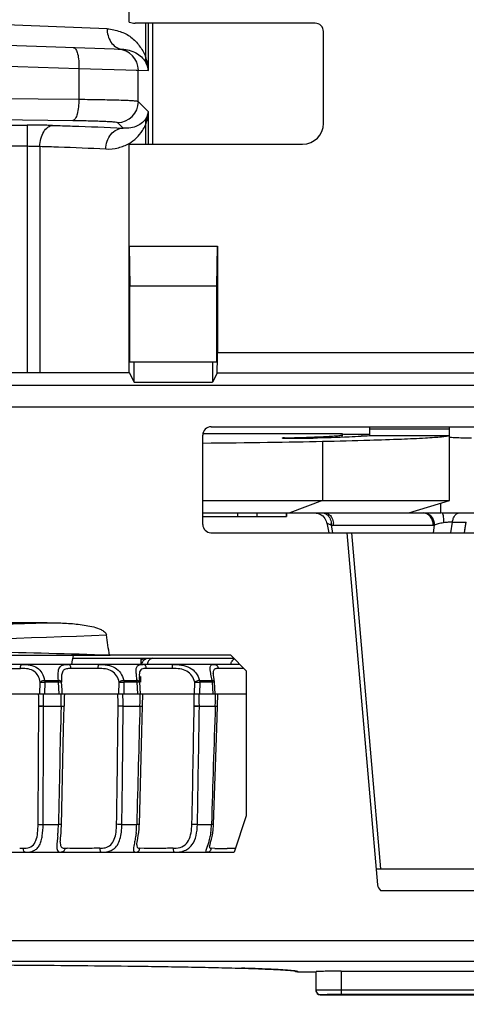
# Model space of a CAD drawing. Header units: millimetres. Extents: x 0 to 210, y 0 to 297.
# Tile 10 of 38: x 126.59 to 130.87, y 97.4 to 106.84. Entities that reach past the tile are written whole.
import ezdxf
from ezdxf.enums import TextEntityAlignment as Align

# ---------------------------------------------------------------- set-up
doc = ezdxf.new("R2010")
doc.units = ezdxf.units.MM
doc.header["$LTSCALE"] = 19.36
doc.layers.get('0').update_dxf_attribs({"linetype": 'CONTINUOUS'})
doc.layers.add('Z_DIM_2D', color=7, linetype='CONTINUOUS')
doc.styles.add('TEXTSTYLE_3', font='arial.ttf')
doc.dimstyles.new('DIMSTYLE_3', dxfattribs={"dimtxt": 2.1, "dimasz": 3.5, "dimexe": 1.5, "dimexo": 0, "dimgap": 0.525, "dimtad": 1, "dimlfac": 2.5, "dimdsep": 46, "dimtxsty": 'TEXTSTYLE_3', "dimblk": '_FILLED', "dimblk1": '_FILLED', "dimblk2": '_FILLED', "dimcen": 0.09, "dimclrt": 5, "dimazin": 2, "dimtp": 0.5, "dimtm": 0.5, "dimtfac": 1, "dimtofl": 0, "dimtmove": 0, "dimatfit": 3, "dimldrblk": '_FILLED', "dimfxl": 0, "dimtolj": 1, "dimarcsym": 0})

# ---------------------------------------------------------------- blocks, each defined once
blk = doc.blocks.new('*D4')
at = {"layer": 'Z_DIM_2D', "color": 2, "linetype": 'Continuous', "transparency": 16777216}
for p, q in [((132.9096, 104.9135), (132.9096, 89.9506)), ((40.576, 97.9067), (40.576, 89.9506)), ((40.576, 91.4506), (86.7428, 91.4506)), ((132.9096, 91.4506), (86.7428, 91.4506))]:
    blk.add_line(p, q, dxfattribs=at)
at = {"layer": 'Z_DIM_2D', "color": 5, "linetype": 'Continuous', "transparency": 16777216, "style": 'TEXTSTYLE_3'}
blk.add_text('230', height=2.1, dxfattribs=at).set_placement((86.7428, 91.9756), align=Align.CENTER)
blk = doc.blocks.new('_FILLED')
at = {"color": 0, "linetype": 'ByBlock'}
blk.add_solid([(0, 0), (-1, 0.125), (-1, -0.125)], dxfattribs=at)
blk = doc.blocks.new('_NONE')

msp = doc.modelspace()

# ---------------------------------------------------------------- linework, layer by layer
at = {"color": 7, "linetype": 'Continuous'}
for p, q in [((127.6368, 106.8145), (127.6368, 113.3342)), ((129.4194, 106.8043), (127.693, 106.8046)), ((127.8584, 106.8046), (127.8584, 105.6442)), ((129.4997, 105.8442), (129.4997, 106.7242)), ((127.5852, 106.5522), (125.1184, 106.6384)), ((127.1538, 106.3692), (127.7173, 106.3541)), ((127.7037, 106.3546), (127.7173, 106.3541)), ((127.7173, 106.3541), (127.7237, 106.3538)), ((127.6367, 105.6442), (129.2997, 105.6442)), ((127.6367, 103.4542), (127.6367, 105.6442)), ((127.6367, 104.6666), (128.4825, 104.6666)), ((127.6367, 104.6666), (127.6416, 104.2844)), ((128.4777, 104.2844), (128.4825, 104.6666)), ((128.4825, 104.6666), (128.4825, 103.6474)), ((127.6416, 104.2844), (128.4777, 104.2844)), ((127.6416, 103.5582), (127.6416, 104.2844)), ((128.4777, 103.5582), (128.4777, 104.2844)), ((127.6416, 103.5582), (128.4777, 103.5582)), ((127.6825, 103.3627), (127.6825, 103.5582)), ((128.4367, 103.5582), (128.4367, 103.3627)), ((125.6584, 103.4542), (127.6367, 103.4542)), ((127.6367, 103.4542), (127.6825, 103.3627)), ((128.4791, 103.4475), (128.4367, 103.3627)), ((127.6825, 103.3627), (128.4367, 103.3627)), ((128.4209, 102.9342), (132.91, 102.9342)), ((129.9399, 102.9342), (129.9399, 102.8684)), ((130.7088, 102.2284), (130.7088, 102.9342)), ((128.3414, 102.8684), (129.6778, 102.8684)), ((128.3414, 101.9977), (128.3414, 102.8548)), ((129.6778, 102.8684), (129.6775, 102.8608)), ((129.6815, 102.8581), (129.6775, 102.8608)), ((129.6802, 102.8332), (129.6815, 102.8581)), ((129.9399, 102.8596), (129.8708, 102.8596)), ((129.9399, 102.8684), (129.9409, 102.8506)), ((129.9409, 102.8506), (130.7088, 102.8506)), ((129.941, 102.8481), (129.9409, 102.8506)), ((129.1507, 102.8246), (129.1703, 102.8243)), ((128.3414, 102.2283), (130.7088, 102.2284)), ((130.3178, 102.1084), (130.7088, 102.2257)), ((130.6247, 102.1084), (130.6263, 102.2009)), ((128.3414, 102.1084), (130.6248, 102.1084)), ((129.1458, 102.1084), (129.1458, 102.0743)), ((129.4792, 102.0884), (129.4922, 102.0785)), ((130.6318, 102.1084), (132.7167, 102.1084)), ((128.3414, 102.0743), (129.1458, 102.0743)), ((129.5304, 102.0129), (129.5502, 101.9183)), ((129.5982, 101.9906), (130.2906, 101.9904)), ((128.4208, 101.9183), (132.83, 101.9183)), ((129.7229, 101.9183), (130.0183, 98.5417)), ((126.8477, 101.0552), (123.389, 101.0552)), ((121.6269, 100.7423), (127.4473, 100.7423)), ((127.0964, 100.7143), (128.6379, 100.7143)), ((127.4473, 100.7423), (127.4528, 100.7423)), ((128.6099, 100.7423), (127.4529, 100.7423)), ((127.7514, 100.6507), (127.7525, 100.7143)), ((127.7984, 100.7081), (127.7895, 100.7037)), ((128.7584, 100.5938), (128.6099, 100.7423)), ((128.6979, 100.6543), (121.5388, 100.6543)), ((128.4424, 100.5703), (128.4424, 100.5702)), ((128.7584, 100.5938), (128.7584, 99.2013)), ((126.9643, 100.3743), (126.9584, 100.4846)), ((126.9917, 100.4111), (126.9879, 100.4845)), ((127.7196, 100.3743), (127.7133, 100.4846)), ((127.7477, 100.5142), (127.7354, 100.5142)), ((127.7446, 100.3743), (127.7384, 100.4848)), ((127.7474, 100.4847), (127.7479, 100.5378)), ((128.4414, 100.4848), (128.4343, 100.4846)), ((128.441, 100.3743), (128.4343, 100.4846)), ((128.4548, 100.4889), (128.4474, 100.5322)), ((128.4619, 100.3743), (128.4552, 100.485)), ((126.9937, 100.3743), (126.9917, 100.4111)), ((121.4784, 100.3743), (128.7584, 100.3743)), ((127.7642, 100.2536), (127.7667, 100.3743)), ((128.4829, 100.2536), (128.4852, 100.3743)), ((126.8152, 100.2543), (126.8019, 100.2542)), ((126.8152, 100.2543), (126.9823, 100.2543)), ((127.0065, 100.0362), (127.0116, 100.2537)), ((127.5783, 100.2543), (127.5652, 100.2542)), ((127.5783, 100.2543), (127.7392, 100.2543)), ((127.7573, 100.0128), (127.7642, 100.2536)), ((128.3093, 100.2543), (128.2966, 100.2542)), ((128.3093, 100.2543), (128.4621, 100.2543)), ((128.4758, 100.0424), (128.4829, 100.2536)), ((127.7334, 99.1208), (127.7573, 100.0128)), ((128.4464, 99.1205), (128.4758, 100.0424)), ((128.7584, 99.2013), (128.6427, 98.8542)), ((126.9753, 98.9535), (126.9753, 98.9533)), ((127.7096, 98.926), (127.7096, 98.9259)), ((128.4065, 98.909), (128.4065, 98.9088)), ((121.594, 98.8542), (128.6427, 98.8542)), ((130.0049, 98.6943), (132.6592, 98.6943)), ((132.4086, 98.0032), (93.3451, 98.0026)), ((129.2584, 97.7057), (129.429, 97.7057)), ((129.429, 97.5285), (129.429, 97.7084)), ((129.669, 97.7126), (132.703, 97.7126)), ((129.469, 97.4857), (132.83, 97.4857))]:
    msp.add_line(p, q, dxfattribs=at)
at = {"color": 9, "linetype": 'Continuous'}
for p, q in [((127.4239, 106.7521), (125.1192, 106.8385)), ((127.7926, 106.8046), (127.7926, 106.4871)), ((127.8207, 106.3512), (127.8207, 106.8046)), ((126.2908, 106.3993), (127.1538, 106.3692)), ((127.1538, 106.3692), (127.1538, 106.072)), ((127.7237, 106.3538), (127.8207, 106.3512)), ((127.7237, 106.0526), (127.7237, 106.3538)), ((127.1538, 106.072), (126.2908, 106.081)), ((127.8207, 105.9557), (127.7237, 106.0526)), ((127.8207, 105.6442), (127.8207, 105.9557)), ((126.2334, 105.8811), (127.0963, 105.8721)), ((125.1195, 105.8269), (126.6582, 105.8269)), ((126.6582, 105.8269), (126.6582, 103.4542)), ((127.5239, 105.8528), (127.578, 105.7987)), ((127.7926, 105.8287), (127.7926, 105.6442)), ((125.1184, 105.6271), (126.6582, 105.6271)), ((126.7795, 105.6242), (126.7795, 103.4542)), ((128.4825, 103.6474), (132.8656, 103.6474)), ((132.6589, 103.4475), (128.4791, 103.4475)), ((126.0482, 103.3336), (132.4054, 103.3336)), ((126.0529, 103.1265), (132.4054, 103.1265)), ((129.8698, 102.8422), (129.8707, 102.8596)), ((129.9399, 102.9152), (130.7088, 102.9152)), ((129.4893, 102.795), (129.4893, 102.2283)), ((129.4893, 102.2283), (129.1769, 102.1083)), ((128.6784, 102.0743), (128.6784, 102.1084)), ((128.8604, 102.1084), (128.8604, 102.0743)), ((129.1411, 102.1084), (129.1411, 102.0743)), ((129.5911, 101.9182), (129.5762, 101.991)), ((129.5763, 101.9911), (129.5982, 101.9906)), ((130.2906, 101.9904), (130.5537, 101.9904)), ((130.563, 101.9904), (130.5532, 101.9183)), ((130.5537, 101.9904), (130.563, 101.9904)), ((130.7224, 101.9183), (130.7363, 102.0194)), ((130.7363, 102.0194), (130.8699, 102.0194)), ((130.8532, 101.9182), (130.8699, 102.0194)), ((130.8571, 101.9472), (130.8699, 102.0194)), ((130.0496, 98.6943), (129.771, 101.9183)), ((126.3273, 100.6164), (126.5935, 100.6164)), ((127.336, 100.6164), (127.077, 100.6164)), ((127.8252, 100.6164), (127.8012, 100.6164)), ((128.0489, 100.6164), (127.8252, 100.6164)), ((128.7237, 100.6164), (128.4905, 100.6164)), ((126.7785, 100.3743), (126.7816, 100.4846)), ((126.826, 100.4846), (126.8231, 100.3743)), ((126.825, 100.5005), (126.9574, 100.5005)), ((126.9584, 100.4846), (126.826, 100.4846)), ((126.9585, 100.4846), (126.9575, 100.5001)), ((127.537, 100.3743), (127.5394, 100.4846)), ((127.5857, 100.4846), (127.5836, 100.3743)), ((127.5842, 100.5005), (127.7117, 100.5005)), ((127.7133, 100.4846), (127.5857, 100.4846)), ((128.264, 100.3743), (128.2657, 100.4846)), ((128.3112, 100.5005), (128.4323, 100.5005)), ((128.3132, 100.4846), (128.3119, 100.3743)), ((128.4343, 100.4846), (128.3132, 100.4846)), ((128.4323, 100.5005), (128.4205, 100.5617)), ((126.9822, 100.2543), (126.983, 100.2931)), ((126.983, 100.2931), (126.9834, 100.3129)), ((126.9834, 100.3129), (126.9838, 100.3331)), ((126.9838, 100.3331), (126.9847, 100.3743)), ((127.7392, 100.2543), (127.7399, 100.2931)), ((127.7399, 100.2931), (127.7403, 100.3129)), ((127.7403, 100.3129), (127.7408, 100.3331)), ((127.7408, 100.3331), (127.7416, 100.3743)), ((128.462, 100.2543), (128.4627, 100.2931)), ((128.4627, 100.2931), (128.4631, 100.3129)), ((128.4631, 100.3129), (128.4635, 100.3331)), ((128.4635, 100.3331), (128.4643, 100.3743)), ((126.7692, 100.2537), (126.7693, 100.2594)), ((126.8152, 100.2543), (126.8151, 100.2594)), ((127.53, 100.2537), (127.5301, 100.2587)), ((127.5783, 100.2543), (127.5782, 100.2594)), ((128.2594, 100.2537), (128.2596, 100.2591)), ((128.3093, 100.2543), (128.3092, 100.2594)), ((126.8099, 99.1197), (126.9574, 99.1197)), ((127.5662, 99.1197), (127.7083, 99.1197)), ((128.2905, 99.1197), (128.4254, 99.1197)), ((127.3542, 98.8916), (127.3176, 98.8913)), ((127.7801, 98.8911), (127.7373, 98.8916)), ((128.0585, 98.8916), (128.0209, 98.8913)), ((128.4574, 98.8911), (128.4222, 98.8916)), ((128.6107, 98.891), (128.5747, 98.8909)), ((128.6549, 98.8911), (128.6107, 98.891)), ((130.0472, 98.487), (132.3758, 98.487)), ((93.3451, 97.8105), (132.4087, 97.8105)), ((129.669, 97.7126), (129.669, 97.492)), ((129.469, 97.4857), (129.469, 97.4885)), ((132.8244, 97.532), (129.669, 97.532)), ((129.669, 97.492), (132.8237, 97.492))]:
    msp.add_line(p, q, dxfattribs=at)
at = {"color": 7, "linetype": 'Continuous'}
for points in [[(129.4129, 102.1084), (129.4311, 102.107), (129.4485, 102.103), (129.4646, 102.0967), (129.4792, 102.0884)], [(129.4922, 102.0785), (129.5034, 102.0673), (129.5127, 102.055), (129.5202, 102.0421), (129.5259, 102.0288), (129.5299, 102.0154), (129.5304, 102.0128)], [(127.7895, 100.7037), (127.7815, 100.6983), (127.7744, 100.6923), (127.7682, 100.6857), (127.763, 100.6786), (127.7586, 100.6713), (127.7552, 100.6638), (127.7527, 100.6562), (127.7522, 100.6543)], [(127.7643, 100.7089), (127.7558, 100.705), (127.7523, 100.7028)], [(128.4474, 100.5322), (128.445, 100.5473), (128.4433, 100.56), (128.4424, 100.5703)], [(127.7382, 100.4867), (127.7371, 100.4974), (127.7352, 100.5162), (127.7339, 100.5329), (127.7336, 100.5379)], [(126.9826, 99.0408), (126.985, 99.0746), (126.9866, 99.1109), (127.0065, 100.0362)], [(127.7096, 98.926), (127.7097, 98.9282), (127.7106, 98.9371), (127.7125, 98.9498), (127.7154, 98.9664), (127.7191, 98.9875), (127.7234, 99.013), (127.7276, 99.0433), (127.7311, 99.0771), (127.7331, 99.1125), (127.7334, 99.1208)], [(128.4199, 98.9592), (128.4255, 98.9798), (128.4316, 99.005), (128.4378, 99.0362), (128.4429, 99.0717), (128.4459, 99.1096), (128.4464, 99.1205)], [(126.9753, 98.9533), (126.9758, 98.9648), (126.9774, 98.9853), (126.9826, 99.0408)], [(128.4065, 98.909), (128.4065, 98.9095), (128.407, 98.9126), (128.4086, 98.9193), (128.4113, 98.9294), (128.4199, 98.9592)]]:
    msp.add_lwpolyline(points, dxfattribs=at)
for centre, radius, start, end in [((129.4196, 106.7242), 0.0801, 0.02174, 90.16212), ((129.2997, 105.8442), 0.2, 270, 360), ((128.4209, 102.8548), 0.0794, 90, 180), ((128.1583, 164.3425), 61.5619, 271.238843, 271.662431), ((128.4209, 101.9977), 0.0794, 179.99332, 269.93394), ((129.4194, 101.9901), 0.1568, 0.35089, 7.02238), ((125.141, 34.1613), 66.6211, 88.016078, 90.018983), ((174.1062, 99.2922), 47.1045, 178.68373, 178.83027), ((130.0974, 98.5486), 0.0794, 184.99906, 230.83492), ((129.469, 97.5257), 0.04, 179.99615, 269.95056)]:
    msp.add_arc(centre, radius, start, end, dxfattribs=at)
at = {"color": 9, "linetype": 'Continuous'}
for centre, radius, start, end in [((127.5238, 106.3543), 0.2, 359.87509, 87.97727), ((127.5903, 106.6945), 0.1424, 257.56917, 267.96833), ((127.3479, 106.3244), 0.4735, 3.25231, 20.09418), ((127.5236, 106.053), 0.2002, 270.08996, 359.90989), ((127.4069, 105.9806), 0.4145, 338.50981, 356.5655), ((129.4269, 101.9924), 0.1683, 359.38817, 5.53915), ((125.1184, 154.0995), 53.0725, 268.13274, 271.86726), ((125.1184, 155.3371), 54.4478, 267.5796, 272.4204), ((128.7137, 100.6356), 0.1046, 163.74117, 169.67731), ((126.5935, 99.8197), 0.7967, 89.29621, 90.00094), ((128.7242, 99.8424), 0.774, 89.12353, 90.03912), ((128.4327, 100.4622), 0.0379, 79.39042, 90.36637), ((79.8942, 99.553), 46.8803, 0.86138, 1.00379), ((86.012, 99.4529), 40.8112, 1.13235, 1.29361), ((78.9773, 99.616), 48.5569, 0.75805, 0.89471), ((85.3122, 99.454), 42.2737, 1.09164, 1.24732), ((77.2119, 99.6846), 51.0508, 0.64352, 0.77401), ((83.8713, 99.4553), 44.4452, 1.03671, 1.18478), ((-185.1185, 101.6584), 311.8908, 359.533966, 359.741949), ((-142.3249, 100.9487), 269.141, 359.610632, 359.852184), ((398.3049, 93.7428), 271.4008, 178.625205, 178.864801), ((-198.9542, 103.8576), 326.5042, 359.168892, 359.367573), ((-151.2677, 102.6653), 278.8564, 359.271469, 359.504616), ((409.9298, 91.9903), 282.3116, 178.322562, 178.552928), ((-202.0007, 105.9821), 330.3099, 358.809893, 359.0063), ((-164.9531, 104.5362), 293.2937, 358.941799, 359.163488), ((426.4771, 90.0654), 298.1892, 178.041859, 178.259992), ((125.6132, 99.1468), 1.3445, 355.55006, 358.84521), ((126.8479, 99.1413), 0.8606, 353.4078, 358.55981), ((127.7868, 99.1386), 0.6389, 351.34771, 358.30111), ((125.246, 99.1765), 1.7129, 354.33244, 355.51208), ((126.4656, 116.4705), 17.5796, 270.39141, 270.50557), ((127.0932, 104.1773), 5.2863, 269.18954, 269.43733), ((128.515, 105.8192), 6.9283, 269.52344, 269.72335), ((128.5439, 114.1025), 15.2117, 269.76517, 270.11592), ((129.469, 97.5286), 0.0401, 204.3888, 269.94867)]:
    msp.add_arc(centre, radius, start, end, dxfattribs=at)
at = {"color": 7, "linetype": 'Continuous'}
for centre, major_axis, ratio, start_param, end_param in [((128.479, 103.6474), (0, 0.2), 0.017455, -3.106686, -1.570796), ((126.3668, 102.8386), (4, 0), 0.017455, -1.054387, -0.675132), ((125.3538, 100.5805), (4.7492, 28.5614), 0.058619, -1.558466, -1.555385), ((129.669, 97.7084), (0.24, 0), 0.017455, 1.570796, 3.141593)]:
    msp.add_ellipse(centre, major_axis=major_axis, ratio=ratio, start_param=start_param, end_param=end_param, dxfattribs=at)
for points, knots in [([(127.6368, 106.8145), (127.6458, 106.8112), (127.6645, 106.8074), (127.6834, 106.8046), (127.693, 106.8046)], [0, 0, 0, 0, 0.499909, 1, 1, 1, 1]), ([(129.1275, 102.8275), (129.1697, 102.8285), (129.2489, 102.8306), (129.3599, 102.8342), (129.455, 102.8378), (129.5337, 102.8416), (129.5953, 102.8453), (129.6361, 102.8487), (129.6596, 102.8516), (129.6712, 102.8536), (129.6776, 102.8552), (129.6815, 102.857), (129.6815, 102.8581)], [0, 0, 0, 0, 0.227638, 0.427857, 0.599339, 0.74115, 0.852507, 0.932774, 0.961143, 0.981662, 0.994412, 1, 1, 1, 1]), ([(129.9385, 102.8476), (129.913, 102.8448), (129.8486, 102.8404), (129.6693, 102.8318), (129.5153, 102.8276), (129.4003, 102.8249)], [0, 0, 0, 0, 0.14274, 0.359032, 1, 1, 1, 1]), ([(129.8708, 102.8596), (129.829, 102.8596), (129.7728, 102.8597), (129.7093, 102.8613), (129.6875, 102.8617), (129.6801, 102.8626)], [0, 0, 0, 0, 0.658395, 0.883223, 1, 1, 1, 1]), ([(129.941, 102.8481), (129.941, 102.8479), (129.9397, 102.8478), (129.9391, 102.8477), (129.9385, 102.8476)], [0, 0, 0, 0, 0.259046, 1, 1, 1, 1]), ([(129.9443, 102.8065), (130.0451, 102.8095), (130.2227, 102.8154), (130.4293, 102.8246), (130.5576, 102.8327), (130.6254, 102.8381), (130.6736, 102.8436), (130.6994, 102.8477), (130.7088, 102.8506)], [0, 0, 0, 0, 0.39499, 0.695792, 0.809512, 0.898261, 0.961772, 1, 1, 1, 1]), ([(129.1275, 102.8275), (129.1243, 102.8274), (129.119, 102.8271), (129.1115, 102.8272), (129.1083, 102.8263), (129.1054, 102.8267), (129.1053, 102.8263)], [0, 0, 0, 0, 0.428113, 0.741819, 0.933578, 1, 1, 1, 1]), ([(129.1053, 102.8263), (129.1053, 102.826), (129.1069, 102.8261), (129.1086, 102.8256), (129.1126, 102.8256), (129.1202, 102.8252), (129.1332, 102.8249), (129.1443, 102.8247), (129.1507, 102.8246)], [0, 0, 0, 0, 0.017285, 0.067143, 0.149393, 0.263174, 0.579582, 1, 1, 1, 1]), ([(129.1703, 102.8243), (129.2311, 102.8235), (129.3078, 102.8234), (129.3844, 102.8245), (129.4003, 102.8249)], [0, 0, 0, 0, 0.793573, 1, 1, 1, 1]), ([(130.9184, 102.8238), (130.8969, 102.8243), (130.827, 102.8261), (130.757, 102.8282), (130.7086, 102.8308)], [0, 0, 0, 0, 0.307249, 1, 1, 1, 1]), ([(129.4892, 102.1084), (129.5005, 102.1084), (129.5248, 102.1013), (129.5427, 102.0841), (129.5503, 102.0739)], [0, 0, 0, 0, 0.472256, 1, 1, 1, 1]), ([(129.5503, 102.0739), (129.5536, 102.0695), (129.566, 102.0498), (129.5729, 102.0268), (129.5751, 102.0093)], [0, 0, 0, 0, 0.237675, 1, 1, 1, 1]), ([(126.8477, 101.0552), (126.8978, 101.0552), (126.998, 101.0534), (127.1229, 101.0445), (127.2222, 101.0307), (127.2956, 101.0155), (127.3558, 100.9957), (127.3985, 100.9711), (127.4161, 100.95), (127.4178, 100.9378)], [0, 0, 0, 0, 0.250368, 0.500704, 0.625883, 0.751034, 0.876046, 0.938486, 1, 1, 1, 1]), ([(127.4473, 100.7424), (127.4426, 100.775), (127.4314, 100.8399), (127.4226, 100.9052), (127.4178, 100.9378)], [0, 0, 0, 0, 0.499995, 1, 1, 1, 1]), ([(126.9879, 100.4845), (126.9878, 100.4853), (126.9837, 100.485), (126.9789, 100.4853), (126.9692, 100.4847), (126.9624, 100.4847), (126.9584, 100.4846)], [0, 0, 0, 0, 0.077405, 0.284078, 0.603047, 1, 1, 1, 1]), ([(127.7384, 100.4848), (127.7383, 100.4854), (127.7348, 100.485), (127.7309, 100.4852), (127.7226, 100.4847), (127.7167, 100.4847), (127.7133, 100.4846)], [0, 0, 0, 0, 0.072646, 0.275549, 0.594603, 1, 1, 1, 1]), ([(128.4552, 100.485), (128.4552, 100.4853), (128.4533, 100.4851), (128.4513, 100.4852), (128.4466, 100.4849), (128.4433, 100.4848), (128.4414, 100.4848)], [0, 0, 0, 0, 0.068129, 0.26301, 0.578047, 1, 1, 1, 1]), ([(126.7692, 100.2537), (126.7709, 100.253), (126.7756, 100.2535), (126.7863, 100.254), (126.7954, 100.254), (126.8019, 100.2542)], [0, 0, 0, 0, 0.170376, 0.40528, 1, 1, 1, 1]), ([(126.9823, 100.2543), (126.9862, 100.2544), (126.9931, 100.2545), (127.0026, 100.2535), (127.0076, 100.2543), (127.0113, 100.2532), (127.0116, 100.2538)], [0, 0, 0, 0, 0.399876, 0.720972, 0.927657, 1, 1, 1, 1]), ([(127.5652, 100.2542), (127.5585, 100.254), (127.5489, 100.254), (127.5373, 100.2535), (127.5321, 100.253), (127.53, 100.2537)], [0, 0, 0, 0, 0.573369, 0.813824, 1, 1, 1, 1]), ([(127.7393, 100.2543), (127.7426, 100.2544), (127.7485, 100.2545), (127.7568, 100.2536), (127.7607, 100.2542), (127.7641, 100.2532), (127.7642, 100.2538)], [0, 0, 0, 0, 0.405763, 0.725722, 0.929255, 1, 1, 1, 1]), ([(128.2594, 100.2537), (128.2618, 100.253), (128.2675, 100.2534), (128.2798, 100.254), (128.2897, 100.254), (128.2966, 100.2542)], [0, 0, 0, 0, 0.200142, 0.445461, 1, 1, 1, 1]), ([(128.4621, 100.2543), (128.4649, 100.2544), (128.4698, 100.2545), (128.4769, 100.2537), (128.48, 100.2543), (128.4829, 100.2532), (128.4829, 100.2537)], [0, 0, 0, 0, 0.411403, 0.730567, 0.931221, 1, 1, 1, 1]), ([(121.006, 97.7144), (121.0164, 97.7167), (121.0378, 97.7187), (121.0805, 97.7227), (121.1339, 97.7261), (121.1981, 97.7295), (121.2837, 97.7334), (121.3908, 97.7374), (121.5621, 97.7428), (121.7762, 97.7482), (122.0332, 97.7534), (122.2903, 97.7577), (122.633, 97.7626), (123.0614, 97.7674), (123.5756, 97.7714), (124.0897, 97.7742), (124.6039, 97.7758), (125.2894, 97.7765), (125.9749, 97.7751), (126.6604, 97.7714), (127.1746, 97.7674), (127.603, 97.7626), (127.9457, 97.7578), (128.2028, 97.7534), (128.4598, 97.7482), (128.674, 97.7428), (128.8453, 97.7375), (128.9523, 97.7334), (129.0379, 97.7296), (129.1021, 97.7261), (129.1556, 97.7227), (129.1982, 97.7188), (129.2196, 97.7167), (129.23, 97.7145)], [0, 0, 0, 0, 0.003905, 0.007811, 0.015623, 0.023436, 0.031248, 0.046873, 0.062499, 0.093749, 0.124999, 0.156249, 0.187499, 0.249999, 0.312499, 0.374999, 0.4375, 0.5, 0.625, 0.6875, 0.750001, 0.812501, 0.843751, 0.875001, 0.906251, 0.937501, 0.953126, 0.968751, 0.976564, 0.984376, 0.992189, 0.996095, 1, 1, 1, 1])]:
    msp.add_open_spline(points, degree=3, knots=knots, dxfattribs=at)
at = {"color": 9, "linetype": 'Continuous'}
for points, knots in [([(127.4239, 106.7521), (127.4234, 106.7077), (127.4421, 106.6394), (127.5021, 106.5771), (127.5403, 106.5597), (127.5596, 106.5555)], [0, 0, 0, 0, 0.522311, 0.767495, 1, 1, 1, 1]), ([(127.4239, 106.7521), (127.4663, 106.7466), (127.5469, 106.7315), (127.657, 106.6776), (127.7369, 106.5901), (127.7762, 106.5226), (127.7926, 106.4871)], [0, 0, 0, 0, 0.268268, 0.511678, 0.754467, 1, 1, 1, 1]), ([(127.1034, 106.569), (127.1122, 106.5687), (127.1252, 106.555), (127.1349, 106.5333), (127.146, 106.4972), (127.1535, 106.4418), (127.1546, 106.3945), (127.1538, 106.3692)], [0, 0, 0, 0, 0.123318, 0.219932, 0.34132, 0.645807, 1, 1, 1, 1]), ([(127.5852, 106.5522), (127.6309, 106.5506), (127.719, 106.5236), (127.7809, 106.456), (127.7998, 106.4191)], [0, 0, 0, 0, 0.524824, 1, 1, 1, 1]), ([(127.8207, 106.3512), (127.8199, 106.3569), (127.8158, 106.3803), (127.8078, 106.403), (127.7998, 106.4191)], [0, 0, 0, 0, 0.241995, 1, 1, 1, 1]), ([(127.1538, 106.072), (127.1534, 106.0253), (127.1467, 105.9612), (127.1245, 105.8947), (127.1055, 105.8732), (127.0964, 105.8721)], [0, 0, 0, 0, 0.651442, 0.872151, 1, 1, 1, 1]), ([(127.7237, 106.0526), (127.7224, 106.0536), (127.7175, 106.0546), (127.7083, 106.0562), (127.6941, 106.0577), (127.6661, 106.0599), (127.62, 106.0624), (127.5525, 106.065), (127.4697, 106.0673), (127.3352, 106.0702), (127.2284, 106.0714), (127.1538, 106.072)], [0, 0, 0, 0, 0.008523, 0.025228, 0.050175, 0.083258, 0.173013, 0.292417, 0.438618, 0.608055, 1, 1, 1, 1]), ([(127.7999, 105.8966), (127.8026, 105.9013), (127.8122, 105.92), (127.8184, 105.9404), (127.8207, 105.9557)], [0, 0, 0, 0, 0.259533, 1, 1, 1, 1]), ([(127.0963, 105.8721), (127.1523, 105.8715), (127.2324, 105.8703), (127.3334, 105.8675), (127.3955, 105.8651), (127.4462, 105.8626), (127.4841, 105.8597), (127.5078, 105.8573), (127.5193, 105.8548), (127.523, 105.8537), (127.5239, 105.8528)], [0, 0, 0, 0, 0.391674, 0.561006, 0.707127, 0.826482, 0.916239, 0.974331, 0.991153, 1, 1, 1, 1]), ([(127.7999, 105.8966), (127.78, 105.8637), (127.7309, 105.8221), (127.6493, 105.7982), (127.6025, 105.7961), (127.578, 105.7987)], [0, 0, 0, 0, 0.454305, 0.708, 1, 1, 1, 1]), ([(126.9007, 105.8241), (126.8825, 105.8246), (126.8016, 105.8263), (126.7208, 105.827), (126.6582, 105.8269)], [0, 0, 0, 0, 0.22587, 1, 1, 1, 1]), ([(126.7795, 105.6242), (126.7799, 105.6485), (126.786, 105.697), (126.8109, 105.7618), (126.8499, 105.8094), (126.8852, 105.8234), (126.9007, 105.8241)], [0, 0, 0, 0, 0.289032, 0.575147, 0.814998, 1, 1, 1, 1]), ([(126.9007, 105.8241), (126.9647, 105.8224), (127.1905, 105.8158), (127.4163, 105.8073), (127.578, 105.7987)], [0, 0, 0, 0, 0.283292, 1, 1, 1, 1]), ([(127.4106, 105.5988), (127.4114, 105.6484), (127.437, 105.7253), (127.5119, 105.7866), (127.557, 105.7982), (127.578, 105.7987)], [0, 0, 0, 0, 0.524746, 0.77841, 1, 1, 1, 1]), ([(127.6348, 105.6519), (127.6859, 105.6815), (127.7457, 105.74), (127.784, 105.8099), (127.7926, 105.8287)], [0, 0, 0, 0, 0.741003, 1, 1, 1, 1]), ([(126.6582, 105.6271), (126.669, 105.6271), (126.7095, 105.6268), (126.7499, 105.6258), (126.7795, 105.6242)], [0, 0, 0, 0, 0.267346, 1, 1, 1, 1]), ([(126.7795, 105.6242), (126.8391, 105.6225), (127.0495, 105.6159), (127.2599, 105.6074), (127.4106, 105.5988)], [0, 0, 0, 0, 0.28314, 1, 1, 1, 1]), ([(127.4106, 105.5988), (127.4513, 105.5955), (127.5298, 105.6055), (127.603, 105.6335), (127.6348, 105.6519)], [0, 0, 0, 0, 0.526394, 1, 1, 1, 1]), ([(129.5275, 102.1069), (129.5318, 102.106), (129.5498, 102.0996), (129.5642, 102.0855), (129.5724, 102.0735)], [0, 0, 0, 0, 0.23299, 1, 1, 1, 1]), ([(130.5534, 101.9904), (130.553, 102.0183), (130.5377, 102.0726), (130.4884, 102.105), (130.464, 102.1078)], [0, 0, 0, 0, 0.531645, 1, 1, 1, 1]), ([(130.494, 102.1027), (130.5143, 102.0949), (130.5508, 102.0612), (130.5626, 102.0145), (130.563, 101.9904)], [0, 0, 0, 0, 0.474527, 1, 1, 1, 1]), ([(130.6365, 102.1084), (130.6394, 102.1084), (130.6441, 102.0964), (130.6456, 102.0884), (130.6468, 102.0817)], [0, 0, 0, 0, 0.301191, 1, 1, 1, 1]), ([(130.6468, 102.0817), (130.6475, 102.077), (130.6506, 102.0542), (130.6518, 102.0312), (130.6523, 102.013)], [0, 0, 0, 0, 0.207962, 1, 1, 1, 1]), ([(130.7363, 102.0194), (130.7381, 102.0312), (130.7437, 102.0538), (130.7584, 102.0829), (130.7785, 102.1032), (130.7954, 102.1084), (130.8028, 102.1084)], [0, 0, 0, 0, 0.300528, 0.580181, 0.812448, 1, 1, 1, 1]), ([(129.5763, 101.9911), (129.5701, 101.9922), (129.5593, 101.9966), (129.5449, 102.0017), (129.5355, 102.0067), (129.5308, 102.0108), (129.5303, 102.0128)], [0, 0, 0, 0, 0.366649, 0.669425, 0.880827, 1, 1, 1, 1]), ([(129.5724, 102.0735), (129.5755, 102.069), (129.587, 102.0491), (129.5928, 102.0261), (129.5945, 102.0086)], [0, 0, 0, 0, 0.235972, 1, 1, 1, 1]), ([(130.6523, 102.013), (130.6434, 102.0116), (130.6264, 102.0085), (130.6023, 102.0034), (130.5815, 101.9971), (130.569, 101.9916), (130.563, 101.9904)], [0, 0, 0, 0, 0.292437, 0.560829, 0.799411, 1, 1, 1, 1]), ([(130.7363, 102.0194), (130.7229, 102.0191), (130.6947, 102.0191), (130.6668, 102.0153), (130.6523, 102.013)], [0, 0, 0, 0, 0.477954, 1, 1, 1, 1]), ([(127.8639, 100.7143), (127.8514, 100.7143), (127.823, 100.6987), (127.8121, 100.6703), (127.8092, 100.6544)], [0, 0, 0, 0, 0.436259, 1, 1, 1, 1]), ([(128.6132, 100.6649), (128.6146, 100.6697), (128.6208, 100.6864), (128.6327, 100.7017), (128.6439, 100.7083)], [0, 0, 0, 0, 0.275613, 1, 1, 1, 1]), ([(126.5935, 100.6164), (126.5942, 100.6254), (126.5955, 100.6377), (126.599, 100.6502), (126.6025, 100.6543), (126.6041, 100.6543)], [0, 0, 0, 0, 0.669845, 0.885136, 1, 1, 1, 1]), ([(126.7816, 100.4846), (126.7779, 100.5054), (126.7673, 100.5449), (126.7123, 100.6107), (126.6449, 100.6158), (126.6033, 100.6164)], [0, 0, 0, 0, 0.25837, 0.491775, 1, 1, 1, 1]), ([(126.6041, 100.6543), (126.6314, 100.6543), (126.6826, 100.6525), (126.7556, 100.6296), (126.8058, 100.5732), (126.8205, 100.5258), (126.8249, 100.5005)], [0, 0, 0, 0, 0.27426, 0.513526, 0.742259, 1, 1, 1, 1]), ([(126.9574, 100.5005), (126.9556, 100.5247), (126.9537, 100.5586), (126.9582, 100.6), (126.9652, 100.6231), (126.9785, 100.6404), (126.9985, 100.6498), (127.0226, 100.6538), (127.04, 100.6543), (127.0493, 100.6543)], [0, 0, 0, 0, 0.335637, 0.466871, 0.573606, 0.665045, 0.759346, 0.871293, 1, 1, 1, 1]), ([(127.0528, 100.6153), (127.0406, 100.6142), (127.0224, 100.6113), (127.0034, 100.5968), (126.9943, 100.5813), (126.9891, 100.5619), (126.986, 100.5292), (126.987, 100.503), (126.9879, 100.4845)], [0, 0, 0, 0, 0.218651, 0.314246, 0.415576, 0.532936, 0.670616, 1, 1, 1, 1]), ([(127.077, 100.6164), (127.0767, 100.6258), (127.0727, 100.6431), (127.0567, 100.6543), (127.0493, 100.6543)], [0, 0, 0, 0, 0.562019, 1, 1, 1, 1]), ([(127.3415, 100.6543), (127.3403, 100.6543), (127.3387, 100.6492), (127.3374, 100.6424), (127.3363, 100.6301), (127.336, 100.6213), (127.336, 100.6164)], [0, 0, 0, 0, 0.090184, 0.304604, 0.622229, 1, 1, 1, 1]), ([(127.5394, 100.4846), (127.5345, 100.5062), (127.5203, 100.548), (127.4721, 100.5957), (127.4062, 100.6149), (127.3601, 100.6164), (127.336, 100.6164)], [0, 0, 0, 0, 0.249388, 0.482834, 0.72988, 1, 1, 1, 1]), ([(127.3415, 100.6543), (127.3701, 100.6543), (127.4246, 100.6523), (127.5022, 100.6297), (127.5593, 100.5747), (127.5783, 100.5262), (127.5841, 100.5005)], [0, 0, 0, 0, 0.272795, 0.517666, 0.749354, 1, 1, 1, 1]), ([(127.7048, 100.561), (127.7035, 100.5762), (127.7019, 100.6013), (127.707, 100.6327), (127.7215, 100.6464), (127.7415, 100.6538), (127.7585, 100.6543), (127.7705, 100.6543)], [0, 0, 0, 0, 0.328275, 0.549206, 0.641023, 0.742689, 1, 1, 1, 1]), ([(127.7777, 100.615), (127.77, 100.614), (127.7554, 100.6113), (127.738, 100.5947), (127.7328, 100.5682), (127.7331, 100.549), (127.7336, 100.5379)], [0, 0, 0, 0, 0.228294, 0.427052, 0.671949, 1, 1, 1, 1]), ([(127.8012, 100.6164), (127.8009, 100.6259), (127.7958, 100.644), (127.7784, 100.6543), (127.7705, 100.6543)], [0, 0, 0, 0, 0.544498, 1, 1, 1, 1]), ([(127.8012, 100.6164), (127.7991, 100.6163), (127.7913, 100.6162), (127.7834, 100.6157), (127.7777, 100.615)], [0, 0, 0, 0, 0.266346, 1, 1, 1, 1]), ([(128.0499, 100.6543), (128.0496, 100.6543), (128.0498, 100.6528), (128.0494, 100.6512), (128.0494, 100.6475), (128.0491, 100.6409), (128.049, 100.6302), (128.0489, 100.6213), (128.0489, 100.6164)], [0, 0, 0, 0, 0.019549, 0.075793, 0.167248, 0.290403, 0.613793, 1, 1, 1, 1]), ([(128.2657, 100.4846), (128.2598, 100.5065), (128.2425, 100.5489), (128.19, 100.5956), (128.1214, 100.6148), (128.0736, 100.6164), (128.0489, 100.6164)], [0, 0, 0, 0, 0.245801, 0.482562, 0.733124, 1, 1, 1, 1]), ([(128.0499, 100.6543), (128.0795, 100.6543), (128.1365, 100.6521), (128.218, 100.6296), (128.281, 100.5758), (128.304, 100.5265), (128.3112, 100.5005)], [0, 0, 0, 0, 0.269906, 0.518791, 0.753814, 1, 1, 1, 1]), ([(128.4133, 100.6052), (128.4118, 100.6186), (128.41, 100.653), (128.444, 100.6543), (128.457, 100.6543)], [0, 0, 0, 0, 0.508376, 1, 1, 1, 1]), ([(128.4205, 100.5617), (128.4197, 100.5658), (128.417, 100.5802), (128.4145, 100.5947), (128.4133, 100.6052)], [0, 0, 0, 0, 0.280436, 1, 1, 1, 1]), ([(128.4663, 100.6143), (128.4622, 100.6134), (128.4544, 100.6108), (128.4454, 100.6012), (128.442, 100.5868), (128.4421, 100.5763), (128.4424, 100.5703)], [0, 0, 0, 0, 0.225987, 0.432254, 0.67729, 1, 1, 1, 1]), ([(128.457, 100.6543), (128.4655, 100.6543), (128.4839, 100.6448), (128.4901, 100.626), (128.4905, 100.6164)], [0, 0, 0, 0, 0.469733, 1, 1, 1, 1]), ([(128.4905, 100.6164), (128.4882, 100.6164), (128.4801, 100.6163), (128.472, 100.6156), (128.4663, 100.6143)], [0, 0, 0, 0, 0.278146, 1, 1, 1, 1]), ([(126.825, 100.5001), (126.8207, 100.5001), (126.8053, 100.4981), (126.79, 100.492), (126.7816, 100.4846)], [0, 0, 0, 0, 0.276037, 1, 1, 1, 1]), ([(126.7816, 100.4846), (126.7879, 100.4839), (126.8028, 100.485), (126.8176, 100.4851), (126.826, 100.4846)], [0, 0, 0, 0, 0.42864, 1, 1, 1, 1]), ([(126.9879, 100.4846), (126.9877, 100.4866), (126.9845, 100.4926), (126.9733, 100.4984), (126.9632, 100.5001), (126.9575, 100.5001)], [0, 0, 0, 0, 0.168263, 0.523496, 1, 1, 1, 1]), ([(127.5842, 100.5001), (127.58, 100.5001), (127.5641, 100.498), (127.5489, 100.4915), (127.5394, 100.4846)], [0, 0, 0, 0, 0.263386, 1, 1, 1, 1]), ([(127.5394, 100.4846), (127.5425, 100.4843), (127.5579, 100.4839), (127.5733, 100.4853), (127.5857, 100.4846)], [0, 0, 0, 0, 0.199194, 1, 1, 1, 1]), ([(127.7118, 100.5005), (127.7111, 100.5059), (127.7085, 100.526), (127.7061, 100.5462), (127.7048, 100.561)], [0, 0, 0, 0, 0.267613, 1, 1, 1, 1]), ([(127.7382, 100.4866), (127.738, 100.4885), (127.7353, 100.4937), (127.7255, 100.4987), (127.7168, 100.5001), (127.7119, 100.5001)], [0, 0, 0, 0, 0.176978, 0.527275, 1, 1, 1, 1]), ([(128.3113, 100.5001), (128.2988, 100.5001), (128.2826, 100.4948), (128.2688, 100.4865), (128.2657, 100.4846)], [0, 0, 0, 0, 0.771977, 1, 1, 1, 1]), ([(128.2657, 100.4846), (128.269, 100.4843), (128.2849, 100.4839), (128.3008, 100.4853), (128.3132, 100.4846)], [0, 0, 0, 0, 0.21427, 1, 1, 1, 1]), ([(128.4548, 100.4888), (128.4546, 100.4901), (128.4519, 100.4962), (128.4447, 100.4985), (128.4397, 100.4994)], [0, 0, 0, 0, 0.198993, 1, 1, 1, 1]), ([(126.7691, 100.26), (126.7753, 100.2584), (126.7909, 100.259), (126.8062, 100.2593), (126.8152, 100.2594)], [0, 0, 0, 0, 0.414056, 1, 1, 1, 1]), ([(127.53, 100.2585), (127.5331, 100.2587), (127.5491, 100.2589), (127.5652, 100.2592), (127.5782, 100.2594)], [0, 0, 0, 0, 0.188108, 1, 1, 1, 1]), ([(128.2594, 100.2599), (128.2628, 100.2593), (128.2794, 100.2581), (128.296, 100.2592), (128.3092, 100.2594)], [0, 0, 0, 0, 0.205054, 1, 1, 1, 1]), ([(126.6393, 98.8543), (126.6675, 98.8543), (126.7102, 98.8584), (126.7553, 98.8898), (126.7784, 98.9234), (126.7936, 98.9648), (126.8067, 99.0307), (126.8096, 99.0834), (126.8099, 99.1197)], [0, 0, 0, 0, 0.23347, 0.337131, 0.445067, 0.565428, 0.700053, 1, 1, 1, 1]), ([(126.6466, 98.893), (126.6676, 98.8954), (126.7111, 98.9084), (126.747, 98.9694), (126.7593, 99.0417), (126.7614, 99.094), (126.7621, 99.1216)], [0, 0, 0, 0, 0.224442, 0.445357, 0.707545, 1, 1, 1, 1]), ([(126.7621, 99.1215), (126.7681, 99.1202), (126.7843, 99.1201), (126.8002, 99.1196), (126.8099, 99.1197)], [0, 0, 0, 0, 0.389884, 1, 1, 1, 1]), ([(126.9868, 99.121), (126.9868, 99.1203), (126.9826, 99.1206), (126.9779, 99.1196), (126.9682, 99.1197), (126.9613, 99.1196), (126.9574, 99.1197)], [0, 0, 0, 0, 0.075625, 0.282654, 0.601994, 1, 1, 1, 1]), ([(127.4062, 98.8972), (127.4258, 98.9021), (127.4649, 98.9212), (127.4974, 98.9795), (127.5121, 99.0475), (127.5147, 99.0963), (127.5156, 99.1216)], [0, 0, 0, 0, 0.226258, 0.456692, 0.717146, 1, 1, 1, 1]), ([(127.4832, 98.8821), (127.4988, 98.8927), (127.5266, 98.9227), (127.5502, 98.9812), (127.5628, 99.0481), (127.5659, 99.0953), (127.5662, 99.1197)], [0, 0, 0, 0, 0.217944, 0.455568, 0.719072, 1, 1, 1, 1]), ([(127.5662, 99.1197), (127.5563, 99.1197), (127.5395, 99.1201), (127.5226, 99.1205), (127.5156, 99.1215)], [0, 0, 0, 0, 0.58222, 1, 1, 1, 1]), ([(127.7334, 99.1208), (127.7333, 99.1201), (127.7298, 99.1204), (127.7259, 99.1196), (127.7176, 99.1197), (127.7117, 99.1196), (127.7083, 99.1197)], [0, 0, 0, 0, 0.073504, 0.276988, 0.595297, 1, 1, 1, 1]), ([(128.0686, 98.8543), (128.1019, 98.8543), (128.1519, 98.8591), (128.2085, 98.8902), (128.2521, 98.9363), (128.2826, 99.0161), (128.2899, 99.0839), (128.2906, 99.1197)], [0, 0, 0, 0, 0.253321, 0.369059, 0.483557, 0.728486, 1, 1, 1, 1]), ([(128.0872, 98.893), (128.1117, 98.8955), (128.1607, 98.9077), (128.2107, 98.9665), (128.2326, 99.0408), (128.2366, 99.094), (128.2379, 99.1216)], [0, 0, 0, 0, 0.243566, 0.473914, 0.72622, 1, 1, 1, 1]), ([(128.2905, 99.1197), (128.2857, 99.1197), (128.2682, 99.1199), (128.2506, 99.12), (128.2379, 99.1215)], [0, 0, 0, 0, 0.273293, 1, 1, 1, 1]), ([(128.4464, 99.1205), (128.4464, 99.12), (128.4434, 99.1203), (128.4403, 99.1196), (128.4333, 99.1197), (128.4283, 99.1196), (128.4254, 99.1197)], [0, 0, 0, 0, 0.070967, 0.271154, 0.588788, 1, 1, 1, 1]), ([(126.9505, 99.0073), (126.9497, 98.9993), (126.9468, 98.9707), (126.9434, 98.9421), (126.9421, 98.9214)], [0, 0, 0, 0, 0.279003, 1, 1, 1, 1]), ([(127.6927, 98.9753), (127.6913, 98.9681), (127.6865, 98.943), (127.681, 98.918), (127.6782, 98.9001)], [0, 0, 0, 0, 0.28835, 1, 1, 1, 1]), ([(127.7029, 99.0425), (127.7022, 99.0366), (127.6994, 99.0141), (127.6957, 98.9918), (127.6927, 98.9753)], [0, 0, 0, 0, 0.261602, 1, 1, 1, 1]), ([(128.4046, 98.9753), (128.3989, 98.9533), (128.3884, 98.9182), (128.3749, 98.8835), (128.3728, 98.8696)], [0, 0, 0, 0, 0.616904, 1, 1, 1, 1]), ([(128.4184, 99.0425), (128.4175, 99.0366), (128.4138, 99.014), (128.4088, 98.9917), (128.4046, 98.9753)], [0, 0, 0, 0, 0.260628, 1, 1, 1, 1]), ([(126.6393, 98.8543), (126.6337, 98.8543), (126.6225, 98.8685), (126.621, 98.8826), (126.6207, 98.8916)], [0, 0, 0, 0, 0.38024, 1, 1, 1, 1]), ([(126.9421, 98.9214), (126.9415, 98.9111), (126.9411, 98.8935), (126.9457, 98.8691), (126.9632, 98.8549), (126.9773, 98.8543), (126.9849, 98.8543)], [0, 0, 0, 0, 0.33142, 0.56698, 0.759358, 1, 1, 1, 1]), ([(126.9753, 98.9532), (126.975, 98.9452), (126.9752, 98.9309), (126.9787, 98.9115), (126.989, 98.8976), (126.9991, 98.8938), (127.0042, 98.8928)], [0, 0, 0, 0, 0.327388, 0.581971, 0.786278, 1, 1, 1, 1]), ([(127.0184, 98.8916), (127.0179, 98.8821), (127.0115, 98.8636), (126.9933, 98.8543), (126.9849, 98.8543)], [0, 0, 0, 0, 0.529644, 1, 1, 1, 1]), ([(127.3176, 98.8913), (127.2923, 98.8912), (127.2002, 98.8907), (127.1081, 98.8907), (127.0413, 98.8913)], [0, 0, 0, 0, 0.274353, 1, 1, 1, 1]), ([(127.3542, 98.8916), (127.3544, 98.8826), (127.3553, 98.8702), (127.3637, 98.8543), (127.3686, 98.8543)], [0, 0, 0, 0, 0.648015, 1, 1, 1, 1]), ([(127.3686, 98.8543), (127.3794, 98.8543), (127.4188, 98.8556), (127.4593, 98.866), (127.4832, 98.8821)], [0, 0, 0, 0, 0.27269, 1, 1, 1, 1]), ([(127.6782, 98.9001), (127.6772, 98.893), (127.6758, 98.8812), (127.6769, 98.8646), (127.6876, 98.8546), (127.6967, 98.8543), (127.7016, 98.8543)], [0, 0, 0, 0, 0.347028, 0.582862, 0.76574, 1, 1, 1, 1]), ([(127.7016, 98.8543), (127.7105, 98.8543), (127.7295, 98.863), (127.7368, 98.882), (127.7373, 98.8916)], [0, 0, 0, 0, 0.481401, 1, 1, 1, 1]), ([(127.7096, 98.9259), (127.7093, 98.9183), (127.7088, 98.9038), (127.7207, 98.8942), (127.7261, 98.8928)], [0, 0, 0, 0, 0.575081, 1, 1, 1, 1]), ([(128.0209, 98.8913), (127.9986, 98.8912), (127.9184, 98.8908), (127.8381, 98.8907), (127.7801, 98.8911)], [0, 0, 0, 0, 0.276899, 1, 1, 1, 1]), ([(128.0585, 98.8916), (128.0586, 98.8827), (128.0599, 98.8706), (128.0635, 98.8583), (128.067, 98.8543), (128.0686, 98.8543)], [0, 0, 0, 0, 0.668481, 0.883715, 1, 1, 1, 1]), ([(128.4065, 98.9088), (128.4063, 98.9053), (128.4064, 98.8986), (128.4114, 98.8938), (128.414, 98.8928)], [0, 0, 0, 0, 0.563887, 1, 1, 1, 1]), ([(128.3728, 98.8696), (128.3722, 98.8656), (128.3715, 98.856), (128.381, 98.8543), (128.3846, 98.8543)], [0, 0, 0, 0, 0.524175, 1, 1, 1, 1]), ([(129.1543, 97.7218), (129.0948, 97.7263), (128.9481, 97.7337), (128.8013, 97.7388), (128.7141, 97.7415)], [0, 0, 0, 0, 0.405871, 1, 1, 1, 1]), ([(129.2584, 97.7057), (129.2583, 97.7066), (129.2558, 97.7085), (129.2474, 97.7112), (129.2279, 97.7147), (129.1956, 97.7184), (129.1694, 97.7206), (129.1543, 97.7218)], [0, 0, 0, 0, 0.024965, 0.075096, 0.262813, 0.570924, 1, 1, 1, 1]), ([(129.669, 97.532), (129.6384, 97.532), (129.594, 97.5319), (129.5374, 97.5314), (129.5014, 97.531), (129.472, 97.5305), (129.4518, 97.5301), (129.4402, 97.5295), (129.434, 97.5294), (129.4314, 97.5287), (129.429, 97.5289), (129.429, 97.5285)], [0, 0, 0, 0, 0.382083, 0.555324, 0.707137, 0.831441, 0.923586, 0.956705, 0.980594, 0.995008, 1, 1, 1, 1]), ([(129.469, 97.4885), (129.469, 97.4887), (129.4703, 97.4888), (129.4709, 97.489), (129.4715, 97.4891)], [0, 0, 0, 0, 0.264825, 1, 1, 1, 1]), ([(129.4715, 97.4891), (129.4792, 97.4899), (129.5018, 97.4903), (129.5676, 97.4919), (129.6257, 97.492), (129.669, 97.492)], [0, 0, 0, 0, 0.117365, 0.343277, 1, 1, 1, 1])]:
    msp.add_open_spline(points, degree=3, knots=knots, dxfattribs=at)
for points in [[(127.7926, 106.4871), (127.7901, 106.4644), (127.7924, 106.4407), (127.7998, 106.4191)], [(127.7999, 105.8966), (127.7927, 105.875), (127.7903, 105.8514), (127.7926, 105.8287)], [(127.7521, 100.6993), (127.7611, 100.7059), (127.7717, 100.7106), (127.7826, 100.7128)], [(127.7522, 100.701), (127.7607, 100.7067), (127.7706, 100.7108), (127.7807, 100.7128)], [(127.077, 100.6164), (127.0689, 100.6163), (127.0608, 100.616), (127.0528, 100.6153)], [(126.825, 100.5001), (126.8257, 100.4949), (126.826, 100.4897), (126.826, 100.4846)], [(127.5842, 100.5001), (127.5852, 100.495), (127.5857, 100.4898), (127.5857, 100.4846)], [(127.7133, 100.4846), (127.7132, 100.4898), (127.7124, 100.4949), (127.7119, 100.5001)], [(128.3113, 100.5001), (128.3126, 100.495), (128.3131, 100.4898), (128.3132, 100.4846)], [(128.4343, 100.4846), (128.4342, 100.4898), (128.4333, 100.4949), (128.4325, 100.5001)], [(126.6207, 98.8916), (126.6293, 98.8916), (126.638, 98.892), (126.6466, 98.893)], [(127.0042, 98.8928), (127.0089, 98.8918), (127.0137, 98.8915), (127.0184, 98.8916)], [(127.3542, 98.8916), (127.3633, 98.8916), (127.3725, 98.892), (127.3816, 98.893)], [(127.3816, 98.893), (127.3899, 98.8939), (127.3981, 98.8952), (127.4062, 98.8972)], [(127.7261, 98.8928), (127.7297, 98.8918), (127.7336, 98.8915), (127.7373, 98.8916)], [(128.0585, 98.8916), (128.0681, 98.8916), (128.0777, 98.892), (128.0872, 98.893)], [(128.415, 98.8707), (128.4085, 98.8612), (128.3961, 98.8543), (128.3846, 98.8543)], [(128.414, 98.8928), (128.4165, 98.8918), (128.4194, 98.8915), (128.4222, 98.8916)], [(128.4222, 98.8916), (128.4217, 98.8843), (128.4192, 98.8768), (128.415, 98.8707)]]:
    msp.add_open_spline(points, degree=3, dxfattribs=at)
at = {"color": 7, "linetype": 'Continuous'}
for points in [[(129.2246, 97.7152), (129.2309, 97.7123), (129.2377, 97.7101), (129.2445, 97.7088)], [(129.2445, 97.7088), (129.2491, 97.7079), (129.2538, 97.7074), (129.2584, 97.7074)], [(129.4325, 97.512), (129.4302, 97.5171), (129.429, 97.5229), (129.429, 97.5285)]]:
    msp.add_open_spline(points, degree=3, dxfattribs=at)

# ---------------------------------------------------------------- dimensions: what is measured, and where the dimension line sits
at = {"layer": 'Z_DIM_2D', "color": 2, "linetype": 'Continuous'}
dim = msp.add_linear_dim(base=(132.9096, 91.4506), p1=(40.576, 97.9067), p2=(132.9096, 104.9135), angle=360, dimstyle='DIMSTYLE_3', override={"dimblk1": 'NONE', "dimblk2": 'NONE', "dimsah": 1}, dxfattribs=at)
dim.commit()
dim.dimension.update_dxf_attribs({"geometry": '*D4', "text_midpoint": (86.7159, 91.4506), "dimtype": 160})

doc.saveas('drawing.dxf')
